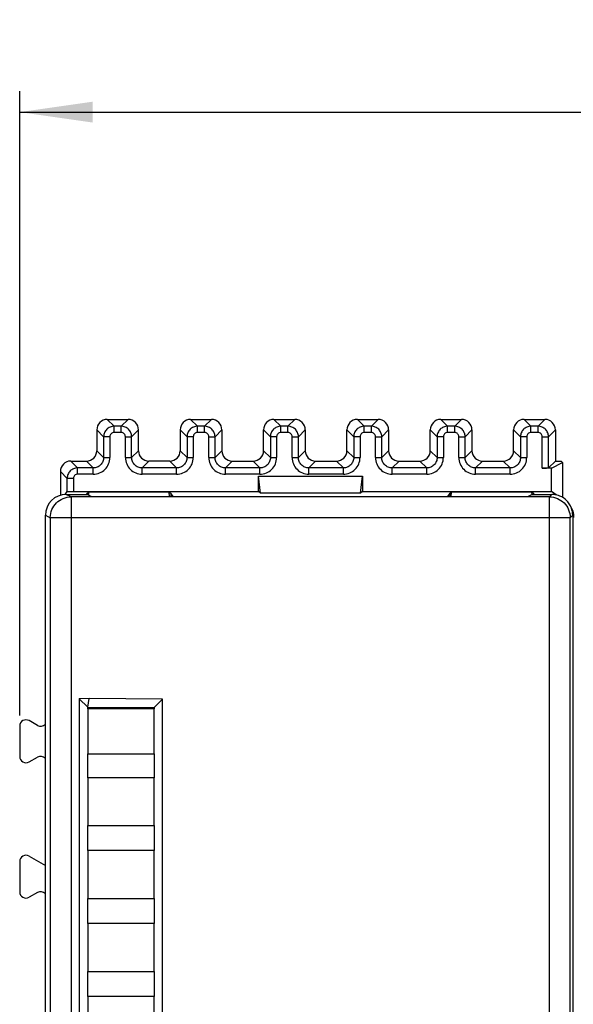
# Model space of a CAD drawing. Header units: millimetres. Extents: x 0 to 594, y 0 to 420.
# Tile 132 of 236: x 206 to 232, y 213 to 260. Entities that reach past the tile are written whole.
import ezdxf

# ---------------------------------------------------------------- set-up
doc = ezdxf.new("R2010")
doc.units = ezdxf.units.MM
doc.header["$LTSCALE"] = 32.67
doc.layers.get('0').update_dxf_attribs({"linetype": 'CONTINUOUS'})
doc.styles.get("Standard").update_dxf_attribs({"font": 'txt', "width": 0.85})
doc.dimstyles.new('DIMSTYLE_1', dxfattribs={"dimtxt": 3.5, "dimasz": 3.5, "dimexe": 1, "dimexo": 0.5, "dimgap": 0.875, "dimtad": 1, "dimdec": 1, "dimdsep": 46, "dimtxsty": 'STANDARD', "dimblk": '_FILLED', "dimblk1": '_FILLED', "dimblk2": '_FILLED', "dimcen": 0.09, "dimadec": 4, "dimazin": 2, "dimtp": 0.2, "dimtm": 0.2, "dimtfac": 1, "dimtdec": 1, "dimtofl": 0, "dimtmove": 0, "dimatfit": 3, "dimldrblk": '_FILLED', "dimfxl": 1, "dimtolj": 1, "dimarcsym": 0})

# ---------------------------------------------------------------- blocks, each defined once
blk = doc.blocks.new('_FILLED')
at = {"color": 0, "linetype": 'BYBLOCK'}
blk.add_solid([(0, 0), (-1, 0.143), (-1, -0.143)], dxfattribs=at)
blk = doc.blocks.new('*D3')
at = {"color": 2, "linetype": 'CONTINUOUS'}
for p, q in [((205.713, 226.995), (205.713, 256.966)), ((511.018, 236.897), (511.018, 256.966)), ((205.713, 255.966), (358.366, 255.966)), ((511.018, 255.966), (358.366, 255.966))]:
    blk.add_line(p, q, dxfattribs=at)
at = {"color": 2, "linetype": 'CONTINUOUS', "xscale": 3.5, "yscale": 3.5, "zscale": 3.5}
for p, rotation in [((205.713, 255.966), 180), ((511.018, 255.966), 360)]:
    blk.add_blockref('_FILLED', p, dxfattribs=dict(at, rotation=rotation))
at = {"color": 2, "linetype": 'CONTINUOUS', "insert": (358.366, 260.341), "char_height": 3.5, "width": 18.375, "attachment_point": 2, "line_spacing_factor": 0.9}
blk.add_mtext('305.3', dxfattribs=at)

msp = doc.modelspace()

# ---------------------------------------------------------------- linework, layer by layer
at = {"color": 9, "linetype": 'CONTINUOUS'}
for p, q in [((209.91292, 241.21461), (210.24116, 240.88636)), ((210.91307, 241.21461), (210.58482, 240.88636)), ((213.91292, 241.21461), (214.24116, 240.88636)), ((214.91307, 241.21461), (214.58482, 240.88636)), ((217.91292, 241.21461), (218.24116, 240.88636)), ((218.91307, 241.21461), (218.58482, 240.88636)), ((221.91292, 241.21461), (222.24116, 240.88636)), ((222.91307, 241.21461), (222.58482, 240.88636)), ((225.91292, 241.21461), (226.24116, 240.88636)), ((226.91307, 241.21461), (226.58482, 240.88636)), ((229.91292, 241.21461), (230.24116, 240.88636)), ((230.91307, 241.21461), (230.58482, 240.88636)), ((209.74124, 240.38644), (209.41299, 240.71468)), ((210.24116, 240.58641), (210.24116, 240.88636)), ((210.58482, 240.88636), (210.24116, 240.88636)), ((210.58483, 240.58641), (210.24116, 240.58641)), ((210.58482, 240.58641), (210.58482, 240.88636)), ((211.08475, 240.38644), (211.41299, 240.71468)), ((213.74124, 240.38644), (213.41299, 240.71468)), ((214.24116, 240.58641), (214.24116, 240.88636)), ((214.58482, 240.88636), (214.24116, 240.88636)), ((214.58483, 240.58641), (214.24116, 240.58641)), ((214.58482, 240.58641), (214.58482, 240.88636)), ((215.08475, 240.38644), (215.41299, 240.71468)), ((217.74124, 240.38644), (217.41299, 240.71468)), ((218.24116, 240.58641), (218.24116, 240.88636)), ((218.58482, 240.88636), (218.24116, 240.88636)), ((218.58483, 240.58641), (218.24116, 240.58641)), ((218.58482, 240.58641), (218.58482, 240.88636)), ((219.08475, 240.38644), (219.41299, 240.71468)), ((221.74124, 240.38644), (221.41299, 240.71468)), ((222.24116, 240.58641), (222.24116, 240.88636)), ((222.58482, 240.88636), (222.24116, 240.88636)), ((222.58483, 240.58641), (222.24116, 240.58641)), ((222.58482, 240.58641), (222.58482, 240.88636)), ((223.08475, 240.38644), (223.41299, 240.71468)), ((225.74124, 240.38644), (225.41299, 240.71468)), ((226.24116, 240.58641), (226.24116, 240.88636)), ((226.58482, 240.88636), (226.24116, 240.88636)), ((226.58483, 240.58641), (226.24116, 240.58641)), ((226.58482, 240.58641), (226.58482, 240.88636)), ((227.08475, 240.38644), (227.41299, 240.71468)), ((229.74124, 240.38644), (229.41299, 240.71468)), ((230.24116, 240.58641), (230.24116, 240.88636)), ((230.58482, 240.88636), (230.24116, 240.88636)), ((230.58483, 240.58641), (230.24116, 240.58641)), ((230.58482, 240.58641), (230.58482, 240.88636)), ((231.08475, 240.38644), (231.41299, 240.71468)), ((209.74124, 240.38644), (209.74124, 239.38629)), ((210.04119, 240.38644), (209.74124, 240.38644)), ((210.04119, 240.38644), (210.04119, 239.38628)), ((210.78479, 239.38628), (210.78479, 240.38644)), ((210.78479, 240.38644), (211.08475, 240.38644)), ((211.08475, 239.38629), (211.08475, 240.38644)), ((213.74124, 240.38644), (213.74124, 239.38629)), ((214.04119, 240.38644), (213.74124, 240.38644)), ((214.04119, 240.38644), (214.04119, 239.38628)), ((214.78479, 239.38628), (214.78479, 240.38644)), ((214.78479, 240.38644), (215.08475, 240.38644)), ((215.08475, 239.38629), (215.08475, 240.38644)), ((217.74124, 240.38644), (217.74124, 239.38629)), ((218.04119, 240.38644), (217.74124, 240.38644)), ((218.04119, 240.38644), (218.04119, 239.38628)), ((218.78479, 239.38628), (218.78479, 240.38644)), ((218.78479, 240.38644), (219.08475, 240.38644)), ((219.08475, 239.38629), (219.08475, 240.38644)), ((221.74124, 240.38644), (221.74124, 239.38629)), ((222.04119, 240.38644), (221.74124, 240.38644)), ((222.04119, 240.38644), (222.04119, 239.38628)), ((222.78479, 239.38628), (222.78479, 240.38644)), ((222.78479, 240.38644), (223.08475, 240.38644)), ((223.08475, 239.38629), (223.08475, 240.38644)), ((225.74124, 240.38644), (225.74124, 239.38629)), ((226.04119, 240.38644), (225.74124, 240.38644)), ((226.04119, 240.38644), (226.04119, 239.38628)), ((226.78479, 239.38628), (226.78479, 240.38644)), ((226.78479, 240.38644), (227.08475, 240.38644)), ((227.08475, 239.38629), (227.08475, 240.38644)), ((229.74124, 240.38644), (229.74124, 239.38629)), ((230.04119, 240.38644), (229.74124, 240.38644)), ((230.04119, 240.38644), (230.04119, 239.38628)), ((230.78479, 238.88122), (230.78479, 240.38644)), ((230.78479, 240.38644), (231.08475, 240.38644)), ((231.08475, 238.88636), (231.08475, 240.38644)), ((209.41299, 239.71453), (209.74124, 239.38629)), ((211.41299, 239.71453), (211.08475, 239.38629)), ((213.41299, 239.71453), (213.74124, 239.38629)), ((215.41299, 239.71453), (215.08475, 239.38629)), ((217.41299, 239.71453), (217.74124, 239.38629)), ((219.41299, 239.71453), (219.08475, 239.38629)), ((221.41299, 239.71453), (221.74124, 239.38629)), ((223.41299, 239.71453), (223.08475, 239.38629)), ((225.41299, 239.71453), (225.74124, 239.38629)), ((227.41299, 239.71453), (227.08475, 239.38629)), ((229.41299, 239.71453), (229.74124, 239.38629)), ((208.16292, 239.21461), (208.49116, 238.88636)), ((209.24132, 238.88636), (208.91307, 239.21461)), ((209.74124, 239.38629), (210.04119, 239.38629)), ((210.78479, 239.38629), (211.08475, 239.38629)), ((211.58467, 238.88636), (211.91292, 239.21461)), ((213.24132, 238.88636), (212.91307, 239.21461)), ((213.74124, 239.38629), (214.04119, 239.38629)), ((214.78479, 239.38629), (215.08475, 239.38629)), ((215.58467, 238.88636), (215.91292, 239.21461)), ((217.24132, 238.88636), (216.91307, 239.21461)), ((217.74124, 239.38629), (218.04119, 239.38629)), ((218.78479, 239.38629), (219.08475, 239.38629)), ((219.58467, 238.88636), (219.91292, 239.21461)), ((221.24132, 238.88636), (220.91307, 239.21461)), ((221.74124, 239.38629), (222.04119, 239.38629)), ((222.78479, 239.38629), (223.08475, 239.38629)), ((223.58467, 238.88636), (223.91292, 239.21461)), ((225.24132, 238.88636), (224.91307, 239.21461)), ((225.74124, 239.38629), (226.04119, 239.38629)), ((226.78479, 239.38629), (227.08475, 239.38629)), ((227.58467, 238.88636), (227.91292, 239.21461)), ((229.24132, 238.88636), (228.91307, 239.21461)), ((229.74124, 239.38629), (230.04119, 239.38629)), ((207.99124, 238.38644), (207.66299, 238.71468)), ((208.49116, 238.58641), (208.49116, 238.88636)), ((209.24132, 238.88636), (208.49116, 238.88636)), ((209.24132, 238.58641), (209.24132, 238.88636)), ((211.58467, 238.58641), (211.58467, 238.88636)), ((213.24132, 238.88636), (211.58467, 238.88636)), ((213.24132, 238.58641), (213.24132, 238.88636)), ((215.58467, 238.58641), (215.58467, 238.88636)), ((217.24132, 238.88636), (215.58467, 238.88636)), ((217.24132, 238.58641), (217.24132, 238.88636)), ((219.58467, 238.58641), (219.58467, 238.88636)), ((221.24132, 238.88636), (219.58467, 238.88636)), ((221.24132, 238.58641), (221.24132, 238.88636)), ((223.58467, 238.58641), (223.58467, 238.88636)), ((225.24132, 238.88636), (223.58467, 238.88636)), ((225.24132, 238.58641), (225.24132, 238.88636)), ((227.58467, 238.58641), (227.58467, 238.88636)), ((229.24132, 238.88636), (227.58467, 238.88636)), ((229.24132, 238.58641), (229.24132, 238.88636)), ((207.99124, 237.74993), (207.99124, 238.38644)), ((208.29119, 238.38644), (207.99124, 238.38644)), ((208.29119, 238.38644), (208.29119, 237.75764)), ((209.24132, 238.58641), (208.49116, 238.58641)), ((213.24132, 238.58641), (211.58467, 238.58641)), ((217.24132, 238.58641), (215.58467, 238.58641)), ((221.24132, 238.58641), (219.58467, 238.58641)), ((225.24132, 238.58641), (223.58467, 238.58641)), ((229.24132, 238.58641), (227.58467, 238.58641)), ((208.18096, 237.49672), (207.94517, 237.61461)), ((208.18096, 237.49672), (208.18096, 147.7325)), ((231.12732, 237.49672), (231.24521, 237.61461)), ((231.12732, 147.7325), (231.12732, 237.49672)), ((206.94517, 236.61472), (207.18112, 236.49676)), ((207.18112, 236.49676), (207.18135, 236.5142)), ((207.18112, 236.49676), (207.18112, 148.73246)), ((232.12728, 236.49676), (207.18112, 236.49676)), ((232.24517, 236.61462), (232.12728, 236.49673))]:
    msp.add_line(p, q, dxfattribs=at)
at = {"color": 7, "linetype": 'CONTINUOUS'}
for p, q in [((209.91292, 241.21461), (210.91307, 241.21461)), ((213.91292, 241.21461), (214.91307, 241.21461)), ((217.91292, 241.21461), (218.91307, 241.21461)), ((221.91292, 241.21461), (222.91307, 241.21461)), ((225.91292, 241.21461), (226.91307, 241.21461)), ((229.91292, 241.21461), (230.91307, 241.21461)), ((209.41299, 240.71468), (209.41299, 239.71453)), ((211.41299, 239.71453), (211.41299, 240.71468)), ((213.41299, 240.71468), (213.41299, 239.71453)), ((215.41299, 240.71468), (215.41299, 239.71453)), ((217.41299, 239.71453), (217.41299, 240.71468)), ((219.41299, 240.71468), (219.41299, 239.71453)), ((221.41299, 239.71453), (221.41299, 240.71468)), ((223.41299, 240.71468), (223.41299, 239.71453)), ((225.41299, 239.71453), (225.41299, 240.71468)), ((227.41299, 240.71468), (227.41299, 239.71453)), ((229.41299, 239.71453), (229.41299, 240.71468)), ((231.41299, 240.71468), (231.41299, 239.21461)), ((208.16292, 239.21461), (208.91307, 239.21461)), ((212.91307, 239.21461), (211.91292, 239.21461)), ((215.91292, 239.21461), (216.91307, 239.21461)), ((219.91292, 239.21461), (220.91307, 239.21461)), ((223.91292, 239.21461), (224.91307, 239.21461)), ((227.91292, 239.21461), (228.91307, 239.21461)), ((231.41299, 239.21461), (231.08475, 238.88636)), ((231.41299, 239.21461), (231.69317, 239.21461)), ((231.69317, 239.21461), (231.76299, 239.14479)), ((207.66299, 238.71468), (207.66299, 237.57602)), ((231.23569, 238.88122), (230.78479, 238.88122)), ((231.23569, 238.88122), (231.76299, 239.14479)), ((231.23569, 237.75764), (231.23569, 238.88122)), ((231.76299, 239.14479), (231.76299, 237.46929)), ((217.16299, 237.75764), (217.16299, 238.48641)), ((217.26826, 237.67871), (217.16299, 238.48641)), ((217.16299, 238.48641), (222.16299, 238.48641)), ((222.05773, 237.67871), (222.16299, 238.48641)), ((222.16299, 238.48641), (222.16299, 237.75764)), ((207.89983, 237.6128), (207.99124, 237.74993)), ((208.2912, 237.75764), (217.16299, 237.75764)), ((217.26826, 237.67871), (217.16299, 237.75764)), ((222.16299, 237.75764), (222.05773, 237.67871)), ((222.16299, 237.75764), (231.23569, 237.75764)), ((231.45841, 237.59064), (231.23569, 237.75764)), ((207.94517, 237.61461), (208.94517, 237.61461)), ((231.12732, 237.49672), (208.18096, 237.49672)), ((208.92176, 237.61461), (208.96299, 237.67646)), ((209.16725, 237.50556), (208.94517, 237.61461)), ((209.03446, 237.73005), (208.96299, 237.67647)), ((208.96299, 237.61461), (208.96299, 237.67647)), ((209.0251, 237.57536), (209.03446, 237.73005)), ((212.89153, 237.73005), (209.03446, 237.73005)), ((209.14882, 237.51461), (230.09154, 237.51461)), ((212.90456, 237.51461), (212.89153, 237.73005)), ((212.89153, 237.73005), (212.96299, 237.67647)), ((212.96299, 237.67647), (212.96299, 237.51461)), ((213.07089, 237.51461), (212.96299, 237.67647)), ((222.05773, 237.67871), (217.26826, 237.67871)), ((226.2551, 237.51461), (226.36299, 237.67646)), ((226.43446, 237.73005), (226.36299, 237.67647)), ((226.36299, 237.51461), (226.36299, 237.67647)), ((226.42142, 237.51461), (226.43446, 237.73005)), ((230.29153, 237.73005), (226.43446, 237.73005)), ((230.29517, 237.61461), (230.0731, 237.50556)), ((230.2985, 237.61481), (230.29153, 237.73005)), ((230.29153, 237.73005), (230.36299, 237.67647)), ((230.29517, 237.61461), (231.24521, 237.61461)), ((230.36299, 237.67647), (230.36299, 237.61461)), ((230.40423, 237.61461), (230.36299, 237.67647)), ((206.94517, 148.61449), (206.94517, 236.61472)), ((232.12728, 148.73252), (232.12728, 236.49673)), ((232.24517, 236.61462), (232.24517, 148.61456)), ((209.04578, 227.81461), (208.56234, 227.8104)), ((208.56299, 227.81218), (208.56299, 158.41946)), ((208.98314, 227.39446), (209.04578, 227.81461)), ((212.56778, 227.78399), (209.04578, 227.81461)), ((208.56234, 227.8104), (208.98314, 227.39446)), ((208.98312, 227.31461), (208.98314, 227.39204)), ((208.98314, 227.39446), (212.15885, 227.37856)), ((212.56299, 227.77925), (212.15885, 227.37856)), ((212.15885, 227.37856), (212.15887, 227.31461)), ((212.56299, 158.44824), (212.56299, 227.77925)), ((208.98299, 227.31461), (208.98299, 225.16461)), ((212.15899, 227.31461), (208.98299, 227.31461)), ((212.15899, 225.16461), (212.15899, 227.31461)), ((205.71299, 226.49507), (205.71299, 225.03414)), ((206.56306, 226.52382), (206.16293, 226.75484)), ((206.16293, 224.77438), (206.56306, 225.0054)), ((208.98299, 225.16461), (212.15899, 225.16461)), ((208.98312, 224.01461), (208.98312, 225.16461)), ((212.15887, 225.16461), (212.15887, 224.01461)), ((208.98299, 224.01461), (208.98299, 221.71461)), ((212.15899, 224.01461), (208.98299, 224.01461)), ((212.15899, 221.71461), (212.15899, 224.01461)), ((208.98299, 221.71461), (212.15899, 221.71461)), ((208.98312, 220.51461), (208.98312, 221.71461)), ((212.15887, 221.71461), (212.15887, 220.51461)), ((206.16293, 220.25484), (206.94517, 219.80321)), ((208.98299, 220.51461), (208.98299, 218.21461)), ((212.15899, 220.51461), (208.98299, 220.51461)), ((212.15899, 218.21461), (212.15899, 220.51461)), ((205.713, 219.99507), (205.713, 218.53414)), ((206.56306, 218.50539), (206.16293, 218.27438)), ((208.98299, 218.21461), (212.15899, 218.21461)), ((208.98312, 217.01461), (208.98312, 218.21461)), ((212.15887, 218.21461), (212.15887, 217.01461)), ((208.98299, 217.01461), (208.98299, 214.71461)), ((212.15899, 217.01461), (208.98299, 217.01461)), ((212.15899, 214.71461), (212.15899, 217.01461)), ((208.98299, 214.71461), (212.15899, 214.71461)), ((208.98312, 213.51461), (208.98312, 214.71461)), ((212.15887, 214.71461), (212.15887, 213.51461)), ((208.98299, 213.51461), (208.98299, 211.21461)), ((212.15899, 213.51461), (208.98299, 213.51461)), ((212.15899, 211.21461), (212.15899, 213.51461))]:
    msp.add_line(p, q, dxfattribs=at)
for centre, radius, start, end in [((231.24513, 236.61991), 0.9947, 86.353335, 89.995427), ((231.24436, 236.60904), 1.00559, 75.036784, 86.348755), ((231.24724, 236.61688), 0.99695, 39.914694, 44.991932), ((231.24127, 236.61189), 1.00474, 27.282066, 39.914609), ((231.30389, 236.51461), 1, 0, 33.897086), ((231.24505, 236.61457), 1.00015, 19.987943, 27.244484), ((231.23768, 236.61335), 1.00749, 0.07407, 19.910029)]:
    msp.add_arc(centre, radius, start, end, dxfattribs=at)
for centre, major_axis, ratio, start_param, end_param in [((209.91307, 240.71453), (-0.35366, 0.35366), 0.99969546, -0.78524587, 0.78524587), ((210.91292, 240.71453), (-0.35366, -0.35366), 0.99969546, 8.63953209, 10.21002383), ((213.91307, 240.71453), (-0.35366, 0.35366), 0.99969546, 5.49793944, 7.06843118), ((214.91292, 240.71453), (0.35366, 0.35366), 0.99969546, 5.49793944, 7.06843118), ((217.91307, 240.71453), (0.35366, -0.35366), 0.99969546, 2.35634678, 3.92683852), ((218.91292, 240.71453), (0.35366, 0.35366), 0.99969546, 5.49793944, 7.06843118), ((221.91307, 240.71453), (0.35366, -0.35366), 0.99969546, 2.35634678, 3.92683852), ((222.91292, 240.71453), (0.35366, 0.35366), 0.99969546, 5.49793944, 7.06843118), ((225.91307, 240.71453), (0.35366, -0.35366), 0.99969546, 2.35634678, 3.92683852), ((226.91292, 240.71453), (0.35366, 0.35366), 0.99969546, 5.49793944, 7.06843118), ((229.91307, 240.71453), (-0.35366, 0.35366), 0.99969546, 5.49793944, 7.06843118), ((230.91292, 240.71453), (0.35366, 0.35366), 0.99969546, 5.49793944, 7.06843118), ((208.91292, 239.71468), (0.35366, -0.35366), 0.99969546, -0.78524587, 0.78524587), ((211.91307, 239.71468), (0.35366, 0.35366), 0.99969546, -3.92683852, -2.35634678), ((212.91292, 239.71468), (0.35366, -0.35366), 0.99969546, -0.78524587, 0.78524587), ((215.91307, 239.71468), (0.35366, 0.35366), 0.99969546, -3.92683852, -2.35634678), ((216.91292, 239.71468), (0.35366, -0.35366), 0.99969546, -0.78524587, 0.78524587), ((219.91307, 239.71468), (0.35366, 0.35366), 0.99969546, -3.92683852, -2.35634678), ((220.91292, 239.71468), (0.35366, -0.35366), 0.99969546, -0.78524587, 0.78524587), ((223.91307, 239.71468), (0.35366, 0.35366), 0.99969546, -3.92683852, -2.35634678), ((224.91292, 239.71468), (0.35366, -0.35366), 0.99969546, -0.78524587, 0.78524587), ((227.91307, 239.71468), (0.35366, 0.35366), 0.99969546, -3.92683852, -2.35634678), ((228.91292, 239.71468), (0.35366, -0.35366), 0.99969546, -0.78524587, 0.78524587), ((208.16307, 238.71453), (-0.35366, 0.35366), 0.99969546, 5.49793944, 7.06843118), ((230.78479, 238.88645), (0.3, 0), 0.01745506, -1.57079633, -0.01745329), ((207.94532, 236.61457), (-0.89461, 0.44727), 0.99980964, 5.17608228, 6.74672631), ((206.01304, 226.49491), (-0.15009, 0.25997), 0.9993912, -1.04693381, 1.04693381), ((206.71295, 226.78375), (-0.15009, 0.25997), 0.9993912, 8.37784415, 9.77672679), ((206.01304, 225.0343), (0.15009, 0.25997), 0.9993912, 2.09465884, 4.18852647), ((206.71295, 224.74547), (0.15009, 0.25997), 0.9993912, 5.93088331, 7.33011912), ((206.01304, 219.99491), (-0.15009, 0.25997), 0.9993912, -1.04693391, 1.04693391), ((206.01304, 218.5343), (0.15009, 0.25997), 0.9993912, 2.0946591, 4.1885262), ((206.71295, 218.24547), (0.15009, 0.25997), 0.9993912, 5.93088357, 7.33011886)]:
    msp.add_ellipse(centre, major_axis=major_axis, ratio=ratio, start_param=start_param, end_param=end_param, dxfattribs=at)
at = {"color": 9, "linetype": 'CONTINUOUS'}
for points, knots in [([(209.8877, 240.73991), (209.84166, 240.694), (209.76725, 240.58271), (209.74125, 240.45145), (209.74124, 240.38644)], [0, 0, 0, 0, 0.50002709, 1, 1, 1, 1]), ([(210.24116, 240.88634), (210.17618, 240.8865), (210.04513, 240.85959), (209.93372, 240.7858), (209.8877, 240.73991)], [0, 0, 0, 0, 0.49995956, 1, 1, 1, 1]), ([(210.24116, 240.58641), (210.19015, 240.58654), (210.08387, 240.54368), (210.04119, 240.43747), (210.04119, 240.38644)], [0, 0, 0, 0, 0.49992998, 1, 1, 1, 1]), ([(210.93829, 240.73991), (210.89238, 240.78594), (210.7811, 240.86035), (210.64983, 240.88635), (210.58482, 240.88636)], [0, 0, 0, 0, 0.50002709, 1, 1, 1, 1]), ([(210.78479, 240.38644), (210.78493, 240.43745), (210.74207, 240.54373), (210.63585, 240.58641), (210.58483, 240.58641)], [0, 0, 0, 0, 0.49992967, 1, 1, 1, 1]), ([(211.08473, 240.38644), (211.08489, 240.45142), (211.05798, 240.58247), (210.98419, 240.69389), (210.93829, 240.73991)], [0, 0, 0, 0, 0.49995956, 1, 1, 1, 1]), ([(213.8877, 240.73991), (213.84166, 240.694), (213.76725, 240.58271), (213.74125, 240.45145), (213.74124, 240.38644)], [0, 0, 0, 0, 0.50002709, 1, 1, 1, 1]), ([(214.24116, 240.88634), (214.17618, 240.8865), (214.04513, 240.85959), (213.93372, 240.7858), (213.8877, 240.73991)], [0, 0, 0, 0, 0.49995956, 1, 1, 1, 1]), ([(214.24116, 240.58641), (214.19015, 240.58654), (214.08387, 240.54368), (214.04119, 240.43747), (214.04119, 240.38644)], [0, 0, 0, 0, 0.49992998, 1, 1, 1, 1]), ([(214.93829, 240.73991), (214.89238, 240.78594), (214.7811, 240.86035), (214.64983, 240.88635), (214.58482, 240.88636)], [0, 0, 0, 0, 0.50002709, 1, 1, 1, 1]), ([(214.78479, 240.38644), (214.78493, 240.43745), (214.74207, 240.54373), (214.63585, 240.58641), (214.58483, 240.58641)], [0, 0, 0, 0, 0.49992967, 1, 1, 1, 1]), ([(215.08473, 240.38644), (215.08489, 240.45142), (215.05798, 240.58247), (214.98419, 240.69389), (214.93829, 240.73991)], [0, 0, 0, 0, 0.49995956, 1, 1, 1, 1]), ([(217.8877, 240.73991), (217.84166, 240.694), (217.76725, 240.58271), (217.74125, 240.45145), (217.74124, 240.38644)], [0, 0, 0, 0, 0.50002709, 1, 1, 1, 1]), ([(218.24116, 240.88634), (218.17618, 240.8865), (218.04513, 240.85959), (217.93372, 240.7858), (217.8877, 240.73991)], [0, 0, 0, 0, 0.49995956, 1, 1, 1, 1]), ([(218.24116, 240.58641), (218.19015, 240.58654), (218.08387, 240.54368), (218.04119, 240.43747), (218.04119, 240.38644)], [0, 0, 0, 0, 0.49992998, 1, 1, 1, 1]), ([(218.93829, 240.73991), (218.89238, 240.78594), (218.7811, 240.86035), (218.64983, 240.88635), (218.58482, 240.88636)], [0, 0, 0, 0, 0.50002709, 1, 1, 1, 1]), ([(218.78479, 240.38644), (218.78493, 240.43745), (218.74207, 240.54373), (218.63585, 240.58641), (218.58483, 240.58641)], [0, 0, 0, 0, 0.49992967, 1, 1, 1, 1]), ([(219.08473, 240.38644), (219.08489, 240.45142), (219.05798, 240.58247), (218.98419, 240.69389), (218.93829, 240.73991)], [0, 0, 0, 0, 0.49995956, 1, 1, 1, 1]), ([(221.8877, 240.73991), (221.84166, 240.694), (221.76725, 240.58271), (221.74125, 240.45145), (221.74124, 240.38644)], [0, 0, 0, 0, 0.50002709, 1, 1, 1, 1]), ([(222.24116, 240.88634), (222.17618, 240.8865), (222.04513, 240.85959), (221.93372, 240.7858), (221.8877, 240.73991)], [0, 0, 0, 0, 0.49995956, 1, 1, 1, 1]), ([(222.24116, 240.58641), (222.19015, 240.58654), (222.08387, 240.54368), (222.04119, 240.43747), (222.04119, 240.38644)], [0, 0, 0, 0, 0.49992998, 1, 1, 1, 1]), ([(222.93829, 240.73991), (222.89238, 240.78594), (222.7811, 240.86035), (222.64983, 240.88635), (222.58482, 240.88636)], [0, 0, 0, 0, 0.50002709, 1, 1, 1, 1]), ([(222.78479, 240.38644), (222.78493, 240.43745), (222.74207, 240.54373), (222.63585, 240.58641), (222.58483, 240.58641)], [0, 0, 0, 0, 0.49992967, 1, 1, 1, 1]), ([(223.08473, 240.38644), (223.08489, 240.45142), (223.05798, 240.58247), (222.98419, 240.69389), (222.93829, 240.73991)], [0, 0, 0, 0, 0.49995956, 1, 1, 1, 1]), ([(225.8877, 240.73991), (225.84166, 240.694), (225.76725, 240.58271), (225.74125, 240.45145), (225.74124, 240.38644)], [0, 0, 0, 0, 0.50002709, 1, 1, 1, 1]), ([(226.24116, 240.88634), (226.17618, 240.8865), (226.04513, 240.85959), (225.93372, 240.7858), (225.8877, 240.73991)], [0, 0, 0, 0, 0.49995956, 1, 1, 1, 1]), ([(226.24116, 240.58641), (226.19015, 240.58654), (226.08387, 240.54368), (226.04119, 240.43747), (226.04119, 240.38644)], [0, 0, 0, 0, 0.49992998, 1, 1, 1, 1]), ([(226.93829, 240.73991), (226.89238, 240.78594), (226.7811, 240.86035), (226.64983, 240.88635), (226.58482, 240.88636)], [0, 0, 0, 0, 0.50002709, 1, 1, 1, 1]), ([(226.78479, 240.38644), (226.78493, 240.43745), (226.74207, 240.54373), (226.63585, 240.58641), (226.58483, 240.58641)], [0, 0, 0, 0, 0.49992967, 1, 1, 1, 1]), ([(227.08473, 240.38644), (227.08489, 240.45142), (227.05798, 240.58247), (226.98419, 240.69389), (226.93829, 240.73991)], [0, 0, 0, 0, 0.49995956, 1, 1, 1, 1]), ([(229.8877, 240.73991), (229.84166, 240.694), (229.76725, 240.58271), (229.74125, 240.45145), (229.74124, 240.38644)], [0, 0, 0, 0, 0.50002709, 1, 1, 1, 1]), ([(230.24116, 240.88634), (230.17618, 240.8865), (230.04513, 240.85959), (229.93372, 240.7858), (229.8877, 240.73991)], [0, 0, 0, 0, 0.49995956, 1, 1, 1, 1]), ([(230.24116, 240.58641), (230.19015, 240.58654), (230.08387, 240.54368), (230.04119, 240.43747), (230.04119, 240.38644)], [0, 0, 0, 0, 0.49992998, 1, 1, 1, 1]), ([(230.93829, 240.73991), (230.89238, 240.78594), (230.7811, 240.86035), (230.64983, 240.88635), (230.58482, 240.88636)], [0, 0, 0, 0, 0.50002709, 1, 1, 1, 1]), ([(230.78479, 240.38644), (230.78493, 240.43745), (230.74207, 240.54373), (230.63585, 240.58641), (230.58483, 240.58641)], [0, 0, 0, 0, 0.49992967, 1, 1, 1, 1]), ([(231.08473, 240.38644), (231.08489, 240.45142), (231.05798, 240.58247), (230.98419, 240.69389), (230.93829, 240.73991)], [0, 0, 0, 0, 0.49995956, 1, 1, 1, 1]), ([(209.24132, 238.58641), (209.34536, 238.58756), (209.55587, 238.62724), (209.82123, 238.8064), (210.00032, 239.07175), (210.04014, 239.28225), (210.04119, 239.38628)], [0, 0, 0, 0, 0.25002061, 0.50000911, 0.74999006, 1, 1, 1, 1]), ([(209.74123, 239.38629), (209.74135, 239.32129), (209.71457, 239.19021), (209.64076, 239.07876), (209.59486, 239.03274)], [0, 0, 0, 0, 0.50000848, 1, 1, 1, 1]), ([(210.78479, 239.38628), (210.78595, 239.28224), (210.82562, 239.07173), (211.00478, 238.80637), (211.27013, 238.62728), (211.48064, 238.58746), (211.58467, 238.58641)], [0, 0, 0, 0, 0.2500206, 0.50000909, 0.74999005, 1, 1, 1, 1]), ([(211.23113, 239.03274), (211.18509, 239.07865), (211.11069, 239.18997), (211.08474, 239.32126), (211.08475, 239.38629)], [0, 0, 0, 0, 0.49997838, 1, 1, 1, 1]), ([(213.24132, 238.58641), (213.34536, 238.58756), (213.55587, 238.62724), (213.82123, 238.8064), (214.00032, 239.07174), (214.04014, 239.28225), (214.04119, 239.38628)], [0, 0, 0, 0, 0.25002062, 0.50000912, 0.74999007, 1, 1, 1, 1]), ([(213.74123, 239.38629), (213.74135, 239.32129), (213.71457, 239.19021), (213.64076, 239.07876), (213.59486, 239.03274)], [0, 0, 0, 0, 0.50000848, 1, 1, 1, 1]), ([(214.78479, 239.38628), (214.78595, 239.28224), (214.82562, 239.07173), (215.00478, 238.80637), (215.27013, 238.62728), (215.48064, 238.58746), (215.58467, 238.58641)], [0, 0, 0, 0, 0.2500206, 0.50000909, 0.74999005, 1, 1, 1, 1]), ([(215.23113, 239.03274), (215.18509, 239.07865), (215.11069, 239.18997), (215.08474, 239.32126), (215.08475, 239.38629)], [0, 0, 0, 0, 0.49997838, 1, 1, 1, 1]), ([(217.24132, 238.58641), (217.34536, 238.58756), (217.55587, 238.62724), (217.82123, 238.8064), (218.00032, 239.07174), (218.04014, 239.28225), (218.04119, 239.38628)], [0, 0, 0, 0, 0.25002062, 0.50000912, 0.74999007, 1, 1, 1, 1]), ([(217.74123, 239.38629), (217.74135, 239.32129), (217.71457, 239.19021), (217.64076, 239.07876), (217.59486, 239.03274)], [0, 0, 0, 0, 0.50000848, 1, 1, 1, 1]), ([(218.78479, 239.38628), (218.78595, 239.28224), (218.82562, 239.07173), (219.00478, 238.80637), (219.27013, 238.62728), (219.48064, 238.58746), (219.58467, 238.58641)], [0, 0, 0, 0, 0.2500206, 0.50000909, 0.74999005, 1, 1, 1, 1]), ([(219.23113, 239.03274), (219.18509, 239.07865), (219.11069, 239.18997), (219.08474, 239.32126), (219.08475, 239.38629)], [0, 0, 0, 0, 0.49997838, 1, 1, 1, 1]), ([(221.24132, 238.58641), (221.34536, 238.58756), (221.55587, 238.62724), (221.82123, 238.8064), (222.00032, 239.07174), (222.04014, 239.28225), (222.04119, 239.38628)], [0, 0, 0, 0, 0.25002062, 0.50000912, 0.74999007, 1, 1, 1, 1]), ([(221.74123, 239.38629), (221.74135, 239.32129), (221.71457, 239.19021), (221.64076, 239.07876), (221.59486, 239.03274)], [0, 0, 0, 0, 0.50000848, 1, 1, 1, 1]), ([(222.78479, 239.38628), (222.78595, 239.28224), (222.82562, 239.07173), (223.00478, 238.80637), (223.27013, 238.62728), (223.48064, 238.58746), (223.58467, 238.58641)], [0, 0, 0, 0, 0.2500206, 0.50000909, 0.74999005, 1, 1, 1, 1]), ([(223.23113, 239.03274), (223.18509, 239.07865), (223.11069, 239.18997), (223.08474, 239.32126), (223.08475, 239.38629)], [0, 0, 0, 0, 0.49997838, 1, 1, 1, 1]), ([(225.24132, 238.58641), (225.34536, 238.58756), (225.55587, 238.62724), (225.82123, 238.8064), (226.00032, 239.07174), (226.04014, 239.28225), (226.04119, 239.38628)], [0, 0, 0, 0, 0.25002062, 0.50000912, 0.74999007, 1, 1, 1, 1]), ([(225.74123, 239.38629), (225.74135, 239.32129), (225.71457, 239.19021), (225.64076, 239.07876), (225.59486, 239.03274)], [0, 0, 0, 0, 0.50000848, 1, 1, 1, 1]), ([(226.78479, 239.38628), (226.78595, 239.28224), (226.82562, 239.07173), (227.00478, 238.80637), (227.27013, 238.62728), (227.48064, 238.58746), (227.58467, 238.58641)], [0, 0, 0, 0, 0.2500206, 0.50000909, 0.74999005, 1, 1, 1, 1]), ([(227.23113, 239.03274), (227.18509, 239.07865), (227.11069, 239.18997), (227.08474, 239.32126), (227.08475, 239.38629)], [0, 0, 0, 0, 0.49997838, 1, 1, 1, 1]), ([(229.24132, 238.58641), (229.34536, 238.58756), (229.55587, 238.62724), (229.82123, 238.8064), (230.00032, 239.07174), (230.04014, 239.28225), (230.04119, 239.38628)], [0, 0, 0, 0, 0.25002062, 0.50000912, 0.74999007, 1, 1, 1, 1]), ([(229.74123, 239.38629), (229.74135, 239.32129), (229.71457, 239.19021), (229.64076, 239.07876), (229.59486, 239.03274)], [0, 0, 0, 0, 0.50000848, 1, 1, 1, 1]), ([(208.1377, 238.73991), (208.09166, 238.694), (208.01725, 238.58271), (207.99125, 238.45145), (207.99124, 238.38644)], [0, 0, 0, 0, 0.50002709, 1, 1, 1, 1]), ([(208.49116, 238.88634), (208.42618, 238.8865), (208.29513, 238.85959), (208.18372, 238.7858), (208.1377, 238.73991)], [0, 0, 0, 0, 0.49995956, 1, 1, 1, 1]), ([(209.59486, 239.03274), (209.54895, 238.9867), (209.43763, 238.9123), (209.30634, 238.88635), (209.24132, 238.88636)], [0, 0, 0, 0, 0.49997838, 1, 1, 1, 1]), ([(211.58467, 238.88637), (211.51967, 238.88625), (211.3886, 238.91303), (211.27715, 238.98685), (211.23113, 239.03274)], [0, 0, 0, 0, 0.50000848, 1, 1, 1, 1]), ([(213.59486, 239.03274), (213.54895, 238.9867), (213.43763, 238.9123), (213.30634, 238.88635), (213.24132, 238.88636)], [0, 0, 0, 0, 0.49997838, 1, 1, 1, 1]), ([(215.58467, 238.88637), (215.51967, 238.88625), (215.3886, 238.91303), (215.27715, 238.98685), (215.23113, 239.03274)], [0, 0, 0, 0, 0.50000848, 1, 1, 1, 1]), ([(217.59486, 239.03274), (217.54895, 238.9867), (217.43763, 238.9123), (217.30634, 238.88635), (217.24132, 238.88636)], [0, 0, 0, 0, 0.49997838, 1, 1, 1, 1]), ([(219.58467, 238.88637), (219.51967, 238.88625), (219.3886, 238.91303), (219.27715, 238.98685), (219.23113, 239.03274)], [0, 0, 0, 0, 0.50000848, 1, 1, 1, 1]), ([(221.59486, 239.03274), (221.54895, 238.9867), (221.43763, 238.9123), (221.30634, 238.88635), (221.24132, 238.88636)], [0, 0, 0, 0, 0.49997838, 1, 1, 1, 1]), ([(223.58467, 238.88637), (223.51967, 238.88625), (223.3886, 238.91303), (223.27715, 238.98685), (223.23113, 239.03274)], [0, 0, 0, 0, 0.50000848, 1, 1, 1, 1]), ([(225.59486, 239.03274), (225.54895, 238.9867), (225.43763, 238.9123), (225.30634, 238.88635), (225.24132, 238.88636)], [0, 0, 0, 0, 0.49997838, 1, 1, 1, 1]), ([(227.58467, 238.88637), (227.51967, 238.88625), (227.3886, 238.91303), (227.27715, 238.98685), (227.23113, 239.03274)], [0, 0, 0, 0, 0.50000848, 1, 1, 1, 1]), ([(229.59486, 239.03274), (229.54895, 238.9867), (229.43763, 238.9123), (229.30634, 238.88635), (229.24132, 238.88636)], [0, 0, 0, 0, 0.49997838, 1, 1, 1, 1]), ([(208.49116, 238.58641), (208.44015, 238.58654), (208.33387, 238.54368), (208.29119, 238.43747), (208.29119, 238.38644)], [0, 0, 0, 0, 0.49992982, 1, 1, 1, 1]), ([(207.47402, 237.20378), (207.56597, 237.29574), (207.78827, 237.44491), (208.05093, 237.4967), (208.18096, 237.49672)], [0, 0, 0, 0, 0.50001902, 1, 1, 1, 1]), ([(231.12732, 237.49672), (231.25737, 237.49671), (231.52006, 237.44494), (231.74241, 237.29577), (231.83437, 237.20381)], [0, 0, 0, 0, 0.49999387, 1, 1, 1, 1]), ([(207.18127, 236.51421), (207.18351, 236.64137), (207.23747, 236.89727), (207.38408, 237.11383), (207.47402, 237.20378)], [0, 0, 0, 0, 0.49996758, 1, 1, 1, 1]), ([(231.83437, 237.20381), (231.92634, 237.11184), (232.07551, 236.88949), (232.12727, 236.62679), (232.12728, 236.49673)], [0, 0, 0, 0, 0.50000761, 1, 1, 1, 1])]:
    msp.add_open_spline(points, degree=3, knots=knots, dxfattribs=at)
at = {"color": 7, "linetype": 'CONTINUOUS'}
for points, knots in [([(207.99124, 237.74993), (207.9925, 237.75182), (208.00257, 237.75079), (208.01835, 237.75388), (208.04697, 237.7541), (208.06848, 237.75507), (208.08092, 237.75539)], [0, 0, 0, 0, 0.07575233, 0.27272747, 0.58487971, 1, 1, 1, 1]), ([(208.08092, 237.75539), (208.096, 237.75578), (208.16608, 237.75721), (208.23618, 237.75764), (208.2912, 237.75764)], [0, 0, 0, 0, 0.21512094, 1, 1, 1, 1]), ([(231.95229, 237.32173), (231.86032, 237.4137), (231.71083, 237.51355), (231.54612, 237.56927), (231.504, 237.58054)], [0, 0, 0, 0, 0.74892603, 1, 1, 1, 1])]:
    msp.add_open_spline(points, degree=3, knots=knots, dxfattribs=at)

# ---------------------------------------------------------------- dimensions: what is measured, and where the dimension line sits
at = {"color": 2, "linetype": 'CONTINUOUS'}
dim = msp.add_linear_dim(base=(205.71299, 255.96565), p1=(511.01826, 236.39676), p2=(205.71299, 226.49507), angle=180, dimstyle='DIMSTYLE_1', dxfattribs=at)
dim.commit()
dim.dimension.update_dxf_attribs({"geometry": '*D3', "text_midpoint": (357.86562, 255.96565), "dimtype": 160})

doc.saveas('drawing.dxf')
